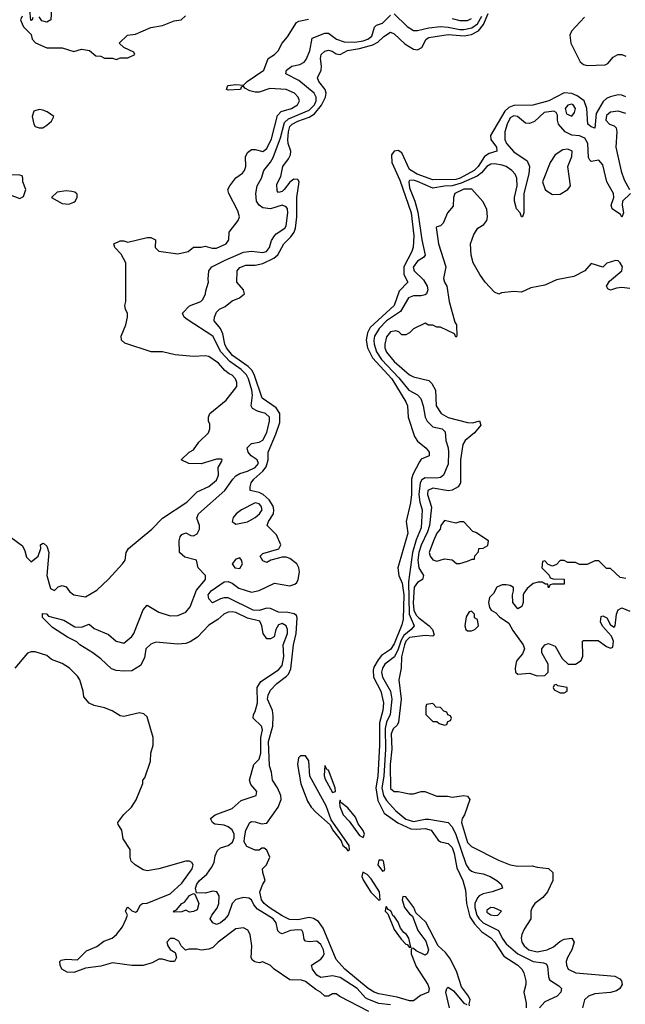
# Model space of a CAD drawing. Header units: inches. Extents: x 2710684 to 2828758, y 857022 to 965663.
# Tile 60 of 256: x 2722030 to 2725167, y 903008 to 908111. Entities that reach past the tile are written whole.
import ezdxf

# ---------------------------------------------------------------- set-up
doc = ezdxf.new("R2010")
doc.units = ezdxf.units.IN
doc.header["$MEASUREMENT"] = 0
doc.layers.add('C7920', color=7, linetype='Continuous')

msp = doc.modelspace()

# ---------------------------------------------------------------- linework, layer by layer
at = {"layer": 'C7920', "color": 4}
for points, elevation in [([(2722098, 908122), (2722094, 908110), (2722087.3, 908107.3), (2722082, 908162)], 16), ([(2722194, 908170), (2722192, 908110), (2722170, 908098), (2722144.7, 908104.7), (2722130, 908126)], 16), ([(2723950, 903005.4), (2723890, 903012), (2723833.5, 903033.5), (2723821.3, 903041.3), (2723777.7, 903090), (2723690, 903146), (2723650, 903154.7), (2723590, 903146.3), (2723570, 903158.4), (2723546, 903190), (2723541.2, 903210), (2723590, 903242.4), (2723602.8, 903257.2), (2723608, 903270), (2723604.4, 903290), (2723590, 903318.4), (2723570, 903335.6), (2723530, 903332.3), (2723510, 903335.3), (2723503.7, 903343.7), (2723498, 903378), (2723491.4, 903391.4), (2723470, 903394.3), (2723432, 903390), (2723390, 903372.3), (2723377.5, 903377.5), (2723367.7, 903387.7), (2723358.9, 903430), (2723343, 903450), (2723261.5, 903501.5), (2723243.4, 903523.4), (2723230, 903549.6), (2723217.5, 903557.5), (2723190, 903561.5), (2723149.1, 903550.9), (2723130.3, 903530), (2723110.2, 903469.8), (2723090, 903445.6), (2723070, 903429.6), (2723050, 903420.9), (2723029.6, 903429.6), (2723017.2, 903450), (2723025.2, 903470), (2723053.6, 903506.4), (2723062, 903530), (2723062.4, 903570), (2723052, 903590), (2723030, 903594.5), (2722990, 903582.9), (2722946, 903586), (2722941.2, 903610), (2722947, 903630), (2722962, 903650), (2722998.6, 903681.4), (2723024, 903716), (2723036.6, 903743.4), (2723042.4, 903777.6), (2723054.3, 903805.7), (2723070, 903818), (2723110, 903830.4), (2723132.2, 903847.8), (2723141.7, 903870), (2723140.5, 903890), (2723130, 903912), (2723110, 903927.3), (2723090, 903935.6), (2723041.6, 903941.6), (2723029, 903950), (2723019, 903970), (2723042, 903990), (2723130, 904023), (2723176.6, 904063.4), (2723255.3, 904090), (2723259, 904110), (2723227.5, 904147.5), (2723221.2, 904170), (2723242, 904250), (2723270, 904278.8), (2723279.1, 904310), (2723279.1, 904390), (2723287.6, 904430), (2723282, 904450), (2723239, 904490), (2723241.2, 904510), (2723250, 904524.7), (2723261.7, 904570), (2723259.5, 904650), (2723279.6, 904680.4), (2723370, 904740.5), (2723390, 904764), (2723399.1, 904810), (2723394.5, 904870), (2723416.9, 904930), (2723416.9, 904950), (2723410, 904969.2), (2723390, 904980.7), (2723370, 904974), (2723357.1, 904950), (2723347.5, 904912.5), (2723330, 904901.2), (2723310, 904901.2), (2723292, 904930), (2723285.1, 904970), (2723273.4, 904993.4), (2723209.7, 905009.7), (2723150, 905038), (2723130, 905042.4), (2723110, 905040.7), (2723087.3, 905030), (2723057, 905003), (2723010, 904973.3), (2722950.3, 904909.8), (2722913.7, 904886.3), (2722890, 904878.3), (2722850, 904874), (2722735.5, 904884.5), (2722710, 904875.1), (2722682.8, 904850), (2722676.8, 904803.2), (2722655.9, 904764.1), (2722610, 904735.3), (2722570, 904734), (2722530, 904737.2), (2722506.3, 904746.3), (2722450, 904799), (2722409.5, 904829.5), (2722342, 904870), (2722325.6, 904885.6), (2722278, 904910), (2722200.2, 904960.2), (2722147.3, 905012.7), (2722147.3, 905032.7), (2722168, 905032), (2722179.6, 905019.6), (2722258, 904998), (2722316.4, 904963.6), (2722350, 904962), (2722390, 904978), (2722416, 904956), (2722490, 904924), (2722530, 904890.6), (2722570, 904879.1), (2722610, 904914), (2722620.7, 904930), (2722670, 905052), (2722690, 905076), (2722750, 905040.5), (2722810, 905021.3), (2722850, 905023.1), (2722890, 905040.4), (2722912.9, 905067.1), (2722946.3, 905153.7), (2722992.3, 905210), (2722993.2, 905230), (2722955.3, 905270), (2722946, 905310), (2722885.6, 905325.6), (2722858, 905350), (2722855.3, 905410), (2722862, 905430), (2722870, 905442), (2722890, 905451.3), (2722916.9, 905436.9), (2722930, 905436), (2722950, 905446.8), (2722960.9, 905470), (2722960.9, 905490), (2722947.2, 905527.2), (2722955.6, 905550), (2723091.8, 905670), (2723133.3, 905730), (2723150, 905746.7), (2723170, 905759.5), (2723210, 905770.4), (2723249.3, 905790), (2723267, 905810), (2723259.5, 905830), (2723229.8, 905849.8), (2723213.6, 905870), (2723207.9, 905892.1), (2723230, 905914), (2723270, 905922), (2723290, 905931.3), (2723310, 905972), (2723323.7, 906030), (2723323.7, 906050), (2723304, 906070), (2723262, 906082), (2723236.6, 906096.6), (2723229.6, 906110), (2723235.9, 906164.1), (2723233.2, 906190), (2723215, 906250), (2723204.2, 906270), (2723177.2, 906297.2), (2723119.3, 906339.3), (2723071.9, 906390), (2723030, 906471.3), (2722897.6, 906557.6), (2722882, 906570), (2722874, 906590), (2722910, 906627.7), (2722968, 906650), (2722978.6, 906661.4), (2722993.2, 906690), (2722994, 906706), (2723008.7, 906750), (2723005.6, 906765.6), (2723009.4, 906810), (2723025.2, 906830), (2723094.7, 906865.3), (2723190, 906905.3), (2723230.4, 906910.4), (2723290, 906904.4), (2723308.7, 906910), (2723323.7, 906930), (2723333.8, 906966.2), (2723349.3, 906990.7), (2723358.6, 907001.4), (2723404, 907030), (2723410, 907042), (2723418.7, 907110), (2723416.9, 907130), (2723410, 907140.9), (2723390, 907149.5), (2723330, 907131.2), (2723290, 907135.1), (2723269.8, 907149.8), (2723257.4, 907170), (2723253.7, 907210), (2723260.4, 907250), (2723281.7, 907290), (2723295.4, 907330), (2723330, 907372.4), (2723343.6, 907396.4), (2723381.2, 907498.8), (2723402.5, 907577.5), (2723422.7, 907597.3), (2723530, 907642.2), (2723556.5, 907670), (2723565.1, 907690), (2723566.6, 907710), (2723555.1, 907730), (2723476.2, 907796.2), (2723409, 907830), (2723412.3, 907850), (2723439, 907870), (2723481.4, 907878.5), (2723503.7, 907890), (2723514.7, 907905.2), (2723533.7, 907950), (2723544.4, 908015.6), (2723610, 908040.4), (2723630, 908041.6), (2723670.6, 908010), (2723710, 907995.8), (2723765.7, 907994.3), (2723810, 908002.2), (2723833.6, 908010), (2723853.7, 908026.3), (2723868.2, 908071.8), (2723878, 908082), (2723910, 908093.7), (2723950, 908134.8)], 8), ([(2724360.4, 903000.4), (2724358, 903010), (2724362.7, 903030), (2724355.1, 903050), (2724318.3, 903098.3), (2724294.1, 903174.2), (2724261.6, 903241.6), (2724235.6, 903275.6), (2724197.2, 903310), (2724133.8, 903433.8), (2724082, 903482), (2724072.3, 903510), (2724030, 903564), (2724014, 903566), (2724011.3, 903550), (2724023.8, 903510), (2724050, 903476), (2724064.5, 903464.5), (2724093, 903390), (2724134.4, 903334.4), (2724147.7, 903290), (2724141, 903270), (2724130, 903262.7), (2724084.2, 903284.2), (2724070, 903297.2), (2724062, 903298), (2724058, 903290), (2724058, 903270), (2724084.1, 903204.1), (2724144.9, 903110), (2724150.3, 903090), (2724146.8, 903070), (2724106.7, 903053.3), (2724070, 903025.2), (2724050, 903025.2), (2723985.1, 903045.1), (2723890, 903062.4), (2723866.6, 903070), (2723835.1, 903090), (2723714.5, 903190), (2723670, 903239.3), (2723602.3, 903402.3), (2723577, 903437), (2723552.3, 903452.3), (2723530, 903457.4), (2723470, 903445.1), (2723427.5, 903447.5), (2723390, 903466.3), (2723322.9, 903510), (2723297, 903530), (2723282.9, 903550), (2723274, 903590), (2723288.7, 903630), (2723302, 903650), (2723288.7, 903690), (2723288, 903710), (2723308, 903730), (2723326, 903770), (2723310, 903806), (2723296.4, 903816.4), (2723283.6, 903816.4), (2723270, 903806), (2723250, 903806), (2723206, 903826), (2723193.2, 903850), (2723195.1, 903870), (2723200.9, 903910), (2723222, 903950), (2723230, 903956), (2723250, 903954), (2723282.5, 903942.5), (2723310, 903947.3), (2723369.4, 904030), (2723384.5, 904070), (2723382, 904090), (2723366, 904130), (2723339.5, 904170), (2723335.1, 904210), (2723323.8, 904243.8), (2723318, 904370), (2723340.5, 904450), (2723343.2, 904503.2), (2723339.3, 904530), (2723314, 904590), (2723317.6, 904610), (2723330, 904636.3), (2723362, 904670), (2723412.2, 904707.8), (2723421.8, 904718.2), (2723434.2, 904745.8), (2723447.7, 904870), (2723462.7, 904930), (2723467, 905010), (2723463.2, 905023.2), (2723451.9, 905031.9), (2723418.9, 905038.9), (2723370, 905040.5), (2723330, 905059.5), (2723310, 905060.5), (2723270, 905048.6), (2723239, 905050), (2723110, 905114), (2723090, 905115.3), (2723070.5, 905109.5), (2723029.2, 905089.2), (2723009.1, 905109.1), (2723006, 905130), (2723021.2, 905150), (2723090, 905198), (2723110, 905199.1), (2723130, 905190.6), (2723164.7, 905164.7), (2723230, 905143.8), (2723270, 905152.2), (2723350, 905190.7), (2723430, 905177.4), (2723454.6, 905185.4), (2723465.4, 905194.6), (2723473.3, 905210), (2723479.7, 905250), (2723475.6, 905270), (2723465.1, 905290), (2723430, 905318.4), (2723410, 905325.1), (2723390, 905325.1), (2723330.7, 905309.3), (2723310, 905298), (2723290, 905306), (2723275.3, 905330), (2723290, 905344.7), (2723372.1, 905367.9), (2723382, 905390), (2723360.4, 905440.4), (2723312.3, 905490), (2723319.6, 905510), (2723345.1, 905550), (2723346.9, 905570), (2723342.6, 905590), (2723321.6, 905621.6), (2723290.8, 905650.8), (2723270, 905660.4), (2723224, 905670), (2723223.6, 905690), (2723229.6, 905710), (2723243.6, 905730), (2723289.9, 905770.1), (2723307.4, 905792.6), (2723317.2, 905830), (2723316.3, 905870), (2723356.9, 905963.1), (2723377.4, 906022.6), (2723377.4, 906070), (2723359.3, 906099.3), (2723285.6, 906150), (2723246.6, 906266.6), (2723233.5, 906293.5), (2723213.2, 906313.2), (2723132.6, 906370), (2723100.4, 906410), (2723092.2, 906430), (2723082.7, 906482.7), (2723069.7, 906509.8), (2723037.2, 906550), (2723039.5, 906570), (2723050, 906594.8), (2723065.2, 906610), (2723095.2, 906624.8), (2723130, 906653.4), (2723168.7, 906670), (2723194, 906690), (2723188.7, 906710), (2723154, 906750), (2723157.2, 906810), (2723170, 906826), (2723202, 906838), (2723250, 906839.5), (2723290, 906847.2), (2723345.8, 906874.2), (2723367.3, 906892.7), (2723398.3, 906950), (2723434.5, 906985.4), (2723451.2, 907010), (2723458, 907030), (2723465.3, 907090), (2723465.1, 907190), (2723477.2, 907270), (2723470, 907282), (2723450, 907284), (2723430, 907269), (2723400.7, 907230), (2723390, 907220.9), (2723370, 907215.3), (2723363.7, 907223.7), (2723362, 907258), (2723382, 907298), (2723392.3, 907350), (2723422.7, 907390), (2723432.3, 907410), (2723435.1, 907430), (2723420.7, 907470), (2723419.7, 907490), (2723422.5, 907530), (2723430, 907557), (2723442, 907570), (2723470, 907585.8), (2723530, 907606), (2723557, 907623), (2723592.7, 907667.3), (2723614.7, 907710), (2723618.3, 907730), (2723611.8, 907750), (2723579.3, 907790), (2723573.2, 907810), (2723592, 907850), (2723594, 907870), (2723587.6, 907910), (2723592.3, 907930), (2723610, 907947.7), (2723630, 907953), (2723647.9, 907947.9), (2723670, 907934), (2723690, 907930.7), (2723727.9, 907952.1), (2723790, 907961.6), (2723858.7, 907981.3), (2723885, 907995), (2723916, 908024), (2723950, 908045.5), (2723970, 908037.3), (2724025.4, 907985.4), (2724070, 907958.7), (2724090, 907954.4), (2724113.6, 907966.4), (2724136, 908010), (2724150, 908018.4), (2724250, 908033.6), (2724333.1, 908026.9), (2724370, 908034.2), (2724406.9, 908053.1), (2724433.1, 908086.9), (2724457.3, 908142.7)], 4), ([(2723970, 908140.7), (2724036.5, 908076.5), (2724070, 908054.9), (2724090, 908054.3), (2724150, 908069.2), (2724210, 908075.2), (2724250, 908073), (2724310, 908059.4), (2724330, 908059.4), (2724371.5, 908068.5), (2724401.8, 908090), (2724424.1, 908130)], 8), ([(2721986.4, 905426.4), (2722044.7, 905384.7), (2722057.3, 905357.3), (2722065.2, 905325.2), (2722090, 905301), (2722126, 905330), (2722139, 905370), (2722138, 905390), (2722150, 905398), (2722155.3, 905395.3), (2722170, 905382), (2722180.7, 905350), (2722170.8, 905230), (2722190, 905162), (2722210, 905152), (2722229.1, 905170.9), (2722250, 905178), (2722270, 905171.3), (2722287.1, 905147.1), (2722310.8, 905130.8), (2722370, 905118.8), (2722430, 905154.8), (2722490, 905210.7), (2722562.7, 905290), (2722576, 905310), (2722581.2, 905350), (2722594, 905370), (2722714, 905470), (2722770, 905526.8), (2722895.3, 905610), (2722950, 905664.7), (2723010, 905692), (2723050, 905724.7), (2723059, 905750), (2723058, 905790), (2723076.4, 905823.6), (2723078, 905830), (2723073.6, 905833.6), (2723050, 905834), (2722970, 905808.7), (2722906, 905810), (2722866, 905830), (2722908, 905870), (2722930, 905882), (2722958, 905922), (2723008, 905970), (2723015.3, 905990), (2723014.6, 906014.6), (2723008, 906030), (2723008, 906050), (2723015.3, 906070), (2723100.2, 906139.8), (2723155.3, 906210), (2723155.3, 906230), (2723148.7, 906250), (2723130, 906268.7), (2723114.8, 906274.8), (2723093.3, 906293.3), (2723059, 906330), (2723010, 906365.2), (2722990, 906369), (2722930, 906365.2), (2722834.6, 906374.6), (2722770, 906388.7), (2722711, 906389), (2722574, 906434), (2722558, 906450), (2722555.3, 906470), (2722579, 906530), (2722588.7, 906570), (2722588.4, 906588.4), (2722578, 906610), (2722575.3, 906630), (2722579, 906650), (2722579, 906850), (2722555.5, 906895.5), (2722522, 906930), (2722518, 906950), (2722550, 906964.7), (2722570, 906964.7), (2722590, 906958), (2722690, 906982), (2722710, 906982), (2722734, 906970), (2722732, 906930), (2722750, 906912), (2722850, 906897.3), (2722902, 906910), (2722930, 906932), (2722970, 906932), (2722990, 906938), (2723027.1, 906927.1), (2723050, 906927.3), (2723099, 906950), (2723113.2, 906970), (2723115.3, 907010), (2723162, 907070), (2723168.7, 907090), (2723160.2, 907120.2), (2723114, 907210), (2723109, 907230), (2723119, 907250), (2723149.5, 907290.5), (2723184.7, 907315.3), (2723195.3, 907330), (2723202, 907350), (2723200.2, 907399.8), (2723210, 907422), (2723230, 907438), (2723250, 907438), (2723290, 907427.3), (2723310, 907444), (2723333.8, 907493.8), (2723364.9, 907615.1), (2723385.1, 907634.9), (2723437.2, 907650), (2723469.2, 907670), (2723479.3, 907690), (2723472.7, 907710), (2723453.2, 907730), (2723410, 907749.3), (2723325.2, 907754.8), (2723270, 907736), (2723250, 907735.1), (2723221.5, 907741.5), (2723196.4, 907756.4), (2723190, 907766), (2723178, 907762), (2723174, 907750), (2723170.9, 907749.1), (2723110, 907745.2), (2723102, 907750), (2723108.7, 907770), (2723150, 907774.8), (2723190, 907771.3), (2723208.7, 907790), (2723294, 907850), (2723317.2, 907910), (2723349.2, 907930), (2723369.3, 907950), (2723389.3, 907990), (2723418, 908022), (2723464.4, 908095.6), (2723475.9, 908104.1), (2723526.3, 908113.7)], 12), ([(2722042, 908130), (2722034, 908110), (2722042, 908090), (2722050, 908074), (2722090, 908034), (2722094, 908010), (2722111.6, 907991.6), (2722170, 907964.7), (2722250, 907964.7), (2722310, 907946), (2722350, 907958), (2722391.1, 907951.1), (2722423.6, 907923.6), (2722450, 907922), (2722470, 907912), (2722510, 907912), (2722530, 907904.7), (2722552.7, 907912.7), (2722590, 907914), (2722626, 907930), (2722622, 907942), (2722570, 907966), (2722546, 907990), (2722589.1, 908030.9), (2722630, 908036), (2722709.4, 908070.6), (2722770, 908081), (2722830, 908104.7), (2722866, 908110), (2722889.1, 908130.9)], 16), ([(2724270, 908117.1), (2724310, 908106), (2724350, 908107), (2724370, 908116.3)], 12), ([(2724955.5, 908124.5), (2724888.4, 908051.6), (2724880.5, 908030), (2724884.4, 907990), (2724933.2, 907893.2), (2724950, 907878.9), (2724970, 907872.7), (2725063.3, 907876.7), (2725076.3, 907883.7), (2725104, 907916), (2725129.2, 907930), (2725150, 907930.3), (2725170, 907921.5)], 4), ([(2725170.7, 907710.7), (2725150, 907719.1), (2725130, 907721), (2725088.1, 907711.9), (2725070, 907703), (2725053.3, 907686.7), (2725015.8, 907624.2), (2725010, 907549), (2724990, 907556), (2724973.2, 907570), (2724968.3, 907650), (2724953.6, 907690), (2724917, 907717), (2724890, 907727.7), (2724850, 907732.4), (2724770.2, 907689.8), (2724687.8, 907667.8), (2724590, 907666.2), (2724564.3, 907655.7), (2724543, 907637), (2724468.5, 907510), (2724470.4, 907490), (2724499.1, 907450), (2724501, 907430), (2724462.3, 907417.7), (2724438, 907402), (2724404.4, 907350), (2724384.2, 907330), (2724312, 907290), (2724290, 907283.4), (2724170, 907281.2), (2724089.6, 907310), (2724050, 907335.1), (2724010, 907421.3), (2723990, 907433.7), (2723970, 907429.6), (2723956.5, 907410), (2723958.2, 907370), (2723999.8, 907279.8), (2724058.4, 907110), (2724071.1, 906990), (2724067.8, 906932.2), (2724061.7, 906910), (2724019.7, 906830), (2724020.3, 906790), (2724040.7, 906750), (2723996.3, 906703.7), (2723970.1, 906629.9), (2723845.2, 906514.8), (2723831.9, 906488.1), (2723824.4, 906450), (2723832.4, 906410), (2723858.4, 906358.4), (2723956.9, 906250), (2724030.4, 906130), (2724038.4, 906110), (2724042, 906050), (2724075.5, 905950), (2724090, 905927.3), (2724136, 905890), (2724151.1, 905868.9), (2724151.3, 905850), (2724110, 905832.7), (2724100.6, 905819.4), (2724066.4, 905753.6), (2724059.6, 905730), (2724059, 905650), (2724053.9, 905606.1), (2724031.8, 905510), (2724041.3, 905450), (2723988.7, 905270), (2723994.3, 905230), (2724011.8, 905190), (2724020.2, 905130), (2724015.6, 905004.4), (2724010, 904975.3), (2723970, 904876.2), (2723950, 904846), (2723904.8, 904815.2), (2723886.2, 904793.8), (2723864.8, 904755.2), (2723861.3, 904738.7), (2723862.8, 904702.8), (2723901.1, 904630), (2723913.8, 904570), (2723910.3, 904530.3), (2723893.4, 904466.6), (2723893.7, 904350), (2723884.4, 904190), (2723874.5, 904130), (2723884.8, 904064.8), (2723918.5, 903998.5), (2723988.2, 903948.2), (2724056.9, 903916.9), (2724085.3, 903914.7), (2724130, 903919.5), (2724161, 903910), (2724198.5, 903858.5), (2724210.6, 903850.6), (2724250, 903840.7), (2724270, 903820.7), (2724281.1, 903790), (2724294.6, 903714.6), (2724326, 903650), (2724339.1, 903599.1), (2724344.4, 903530), (2724361.1, 903461.1), (2724385.5, 903425.5), (2724423.2, 903383.2), (2724470, 903352), (2724490, 903332.2), (2724537.2, 903257.2), (2724610.8, 903210), (2724630.8, 903190), (2724641, 903170), (2724651.3, 903130), (2724651, 903110), (2724641, 903070), (2724654.4, 903014.4), (2724654, 902990)], 4), ([(2725194, 907210), (2725152.7, 907170), (2725150.4, 907150), (2725157.3, 907110), (2725150, 907088), (2725142, 907102), (2725099, 907130), (2725093.2, 907150), (2725107.8, 907190), (2725106.3, 907210), (2725071.5, 907270), (2725050, 907359), (2725030, 907382.7), (2724990, 907375.3), (2724982.7, 907382.7), (2724977.2, 907397.2), (2724972.4, 907470), (2724957, 907497), (2724930, 907508.3), (2724890, 907513), (2724856, 907530), (2724821.2, 907570), (2724815.3, 907590), (2724816.4, 907616.4), (2724808.7, 907630), (2724796.6, 907636.6), (2724746, 907630), (2724697.5, 907582.5), (2724670, 907572.7), (2724650, 907574), (2724609.5, 907609.5), (2724590, 907613), (2724582.8, 907610), (2724570, 907602), (2724554.4, 907570), (2724542.4, 907530), (2724543.1, 907490), (2724552.2, 907470), (2724590, 907426.7), (2724659.6, 907379.6), (2724670.4, 907350.4), (2724667.3, 907312.7), (2724642, 907210), (2724642, 907110), (2724634, 907090), (2724628.9, 907088.9), (2724622, 907110), (2724604, 907130), (2724592.7, 907170), (2724592.7, 907190), (2724606.6, 907250), (2724604.5, 907290), (2724596.2, 907310), (2724579.5, 907330), (2724550, 907349.5), (2724530, 907356.3), (2724490, 907364.2), (2724470, 907361.3), (2724450, 907349.6), (2724422.1, 907317.9), (2724399.2, 907300.8), (2724316.2, 907263.8), (2724270, 907249.8), (2724230, 907248.6), (2724170, 907237.4), (2724090, 907272.9), (2724070, 907279.1), (2724050, 907277), (2724046, 907270), (2724050, 907238.8), (2724076.9, 907170), (2724093, 907113), (2724112.8, 906970), (2724130.5, 906890), (2724121.1, 906878.9), (2724090, 906859.5), (2724068.9, 906828.9), (2724073.4, 906810), (2724122, 906762), (2724140.4, 906730), (2724144.4, 906710), (2724137.3, 906690), (2724130, 906685.6), (2724110, 906680.5), (2724070, 906680.5), (2724043.8, 906670), (2724001.8, 906598.2), (2723930.3, 906550), (2723891.5, 906510), (2723868.7, 906471.3), (2723864.5, 906450), (2723865.6, 906430), (2723878, 906390), (2723903.8, 906350), (2723994.4, 906254.4), (2724045.3, 906190), (2724090, 906166), (2724107.6, 906147.6), (2724120.3, 906110), (2724130.4, 906050.4), (2724140.7, 906030), (2724170, 906001), (2724218, 905990), (2724234.6, 905974.6), (2724237.1, 905930), (2724250, 905891.3), (2724252, 905870), (2724250, 905808), (2724224.9, 905750), (2724210, 905738.4), (2724190, 905735.1), (2724130, 905736.9), (2724113.9, 905726.1), (2724104, 905710), (2724097.5, 905650), (2724102, 905610), (2724114.6, 905570), (2724110, 905478), (2724084.2, 905415.8), (2724064.5, 905350), (2724043.2, 905196.8), (2724048.1, 905030), (2724073.4, 904970), (2724058.4, 904950), (2724020.4, 904919.6), (2724005.5, 904894.5), (2723990, 904847.8), (2723970.8, 904809.2), (2723921.1, 904770), (2723909.1, 904750), (2723904.7, 904730), (2723910, 904703), (2723951.4, 904630), (2723958, 904590), (2723949.1, 904510), (2723930, 904469.5), (2723922.8, 904437.2), (2723925, 904330), (2723916.6, 904190), (2723905.3, 904130), (2723915.4, 904090), (2723930, 904064.2), (2723978.7, 904010), (2724030, 903967.2), (2724070, 903955.8), (2724130, 903968), (2724150, 903968), (2724250, 903950.4), (2724270, 903927.3), (2724288.4, 903888.4), (2724342.4, 903730), (2724356.5, 903710), (2724370, 903698.3), (2724390, 903690.3), (2724430, 903683.6), (2724467.3, 903670), (2724502, 903650), (2724524.9, 903630), (2724530.4, 903609.6), (2724478, 903590), (2724430, 903579.7), (2724410, 903569.6), (2724401.1, 903558.9), (2724388.2, 903530), (2724388.4, 903510), (2724398.8, 903470), (2724410.2, 903450), (2724430, 903429.2), (2724510.2, 903390.2), (2724529, 903350), (2724550, 903320.3), (2724610.4, 903270), (2724690, 903228.9), (2724743.1, 903223.1), (2724757.2, 903217.2), (2724764.9, 903204.9), (2724768.5, 903150), (2724774.9, 903134.9), (2724823.4, 903103.4), (2724835.8, 903090), (2724833.7, 903070), (2724814.9, 903050), (2724750, 903021.1), (2724722.8, 902990)], 8), ([(2725170, 907624), (2725130, 907637.2), (2725090, 907632.3), (2725070, 907615.1), (2725065.7, 907590), (2725084.9, 907570), (2725110, 907560.7), (2725119.1, 907550), (2725122.4, 907530), (2725118.3, 907450), (2725145.1, 907325.1), (2725160.7, 907280.7), (2725188.4, 907230)], 8), ([(2721962, 907210), (2722030, 907184.7), (2722050, 907194), (2722062, 907230), (2722046, 907270), (2722046, 907290), (2722042, 907302), (2722030, 907306), (2721987.3, 907307.3)], 16), ([(2725190, 906718.4), (2725150, 906722.7), (2725120.7, 906719.3), (2725090, 906708.7), (2725076.4, 906716.4), (2725069, 906730), (2725084.7, 906755.3), (2725149, 906810), (2725151.8, 906830), (2725141.2, 906850), (2725130, 906861.2), (2725116.9, 906863.1), (2725071.1, 906848.9), (2725050, 906828), (2724990, 906848), (2724958, 906810), (2724900.7, 906779.3), (2724810, 906762.7), (2724750, 906735.1), (2724678, 906722), (2724630, 906698), (2724590, 906702), (2724525.4, 906694.6), (2724512, 906688), (2724490, 906698), (2724442, 906750), (2724413.2, 906790), (2724379, 906850), (2724369, 906890), (2724366, 906950), (2724382.5, 906997.5), (2724404, 907030), (2724434, 907050), (2724449, 907070), (2724454, 907090), (2724449.1, 907129.1), (2724428.7, 907168.7), (2724371.9, 907231.9), (2724330, 907233.3), (2724284.9, 907210), (2724277.3, 907190), (2724275.9, 907144.1), (2724246, 907110), (2724223.5, 907056.5), (2724210, 907042), (2724190, 907038), (2724186.8, 907033.2), (2724198.8, 906950), (2724237.3, 906830), (2724225.5, 906770), (2724230.8, 906750), (2724242.8, 906730), (2724254.8, 906650), (2724283.6, 906543.6), (2724292, 906530), (2724294, 906470), (2724290, 906466), (2724282, 906482), (2724210, 906518), (2724190, 906518), (2724170, 906528), (2724148.4, 906528.4), (2724130, 906538), (2724070, 906508), (2724050, 906488), (2724030, 906478), (2724010, 906478), (2723993.6, 906493.6), (2723978, 906498), (2723950, 906493.2), (2723930, 906468), (2723920.7, 906430), (2723920.7, 906410), (2723930, 906387.3), (2723970, 906338.8), (2724050, 906270.8), (2724070, 906260.7), (2724150, 906241), (2724165.2, 906225.2), (2724184, 906190), (2724188.2, 906110), (2724214, 906070), (2724250, 906048.5), (2724350, 906022.8), (2724378, 906022), (2724412, 906032), (2724418, 906010), (2724386, 905970), (2724337.3, 905930), (2724324.9, 905910), (2724314, 905830), (2724313.4, 905710), (2724300.7, 905690), (2724270, 905671.8), (2724251.7, 905668.3), (2724170, 905682.4), (2724144.9, 905670), (2724142, 905650), (2724164, 905584), (2724153.2, 905490), (2724142.8, 905457.2), (2724110, 905387), (2724098.4, 905350), (2724093.2, 905310), (2724098, 905270), (2724121.6, 905230), (2724117.3, 905210), (2724090, 905194.7), (2724073.8, 905170), (2724067.9, 905087.9), (2724072.1, 905050), (2724084.3, 905024.3), (2724097, 905010), (2724150.4, 904970), (2724168.2, 904950), (2724176.8, 904923.2), (2724170, 904915.3), (2724130, 904919.1), (2724050, 904909.7), (2724030.3, 904890), (2724024, 904870), (2724008.1, 904808.1), (2724006.4, 904750), (2723994.4, 904690), (2724006, 904590), (2723993, 904470), (2723985.1, 904454.9), (2723965.1, 904434.9), (2723954.9, 904410), (2723957.8, 904330), (2723948.5, 904250), (2723950, 904126), (2723970, 904111), (2723990, 904111.3), (2724050, 904098), (2724070, 904098), (2724110, 904111.3), (2724128.9, 904111.1), (2724190, 904086.8), (2724246.4, 904086.4), (2724270, 904081), (2724330, 904090.6), (2724350, 904086.8), (2724362, 904070), (2724334.8, 903990), (2724322, 903970), (2724318, 903950), (2724350, 903846), (2724370, 903826), (2724510, 903754.8), (2724570, 903731), (2724610, 903722.8), (2724685.4, 903725.4), (2724710, 903718), (2724770, 903711), (2724790.9, 903690.9), (2724791, 903650), (2724764, 903590), (2724739.3, 903560.7), (2724698, 903530), (2724684.7, 903510), (2724678, 903490), (2724678, 903450), (2724642.5, 903397.5), (2724630.8, 903370), (2724627.7, 903350), (2724630.7, 903330), (2724643, 903310), (2724667.3, 903290), (2724710, 903279.3), (2724762, 903290), (2724794.7, 903305.3), (2724827.5, 903332.5), (2724850, 903344.9), (2724890, 903351.3), (2724902.8, 903330), (2724890.6, 903290), (2724867.3, 903250), (2724861, 903230), (2724862, 903210), (2724872, 903190), (2724910.5, 903170.5), (2725112.8, 903152.7), (2725139.5, 903139.5), (2725147.7, 903130), (2725150.6, 903110), (2725139.1, 903090), (2725122, 903078), (2725090, 903069.6), (2725010, 903062), (2724976, 903050), (2724956, 903030), (2724944.7, 902990)], 12), ([(2725170, 905215.3), (2725140.4, 905220.4), (2725090, 905266), (2725070, 905266), (2725030, 905306), (2725010, 905306), (2724970, 905288), (2724930, 905288), (2724910, 905298), (2724870, 905298), (2724850, 905308), (2724830, 905308), (2724810, 905288), (2724790, 905278), (2724767.3, 905287.3), (2724750, 905306), (2724738, 905302), (2724734, 905270), (2724772.7, 905232.7), (2724778, 905218), (2724792.7, 905212.7), (2724851, 905211), (2724850, 905186), (2724790, 905186), (2724778, 905182), (2724770, 905166), (2724766, 905186), (2724754, 905186), (2724736.4, 905196.4), (2724716.4, 905196.4), (2724690, 905188.7), (2724658, 905162), (2724642, 905138), (2724638, 905130), (2724638, 905090), (2724632, 905070), (2724610, 905058), (2724584, 905090), (2724582, 905130), (2724588.7, 905150), (2724588, 905168), (2724570, 905178), (2724550, 905182), (2724530, 905182), (2724502, 905170), (2724483.6, 905136.4), (2724463.6, 905116.4), (2724458, 905090), (2724463.6, 905063.6), (2724472, 905050), (2724496.8, 905036.8), (2724515.3, 905015.3), (2724563.6, 904983.6), (2724584.5, 904944.5), (2724638, 904870), (2724644.7, 904850), (2724635.3, 904824.7), (2724606, 904790), (2724601.4, 904778.6), (2724596, 904750), (2724598, 904730), (2724610, 904718), (2724670, 904724.7), (2724710, 904711), (2724750, 904712), (2724768, 904730), (2724768, 904770), (2724735.3, 904830), (2724735.3, 904850), (2724750, 904871.3), (2724770, 904878), (2724803.6, 904863.6), (2724839.6, 904799.6), (2724871.3, 904771.3), (2724910, 904771.3), (2724938, 904790), (2724947.3, 904812.7), (2724946, 904890), (2724950, 904894), (2725027.3, 904892.7), (2725070, 904862), (2725090, 904854), (2725102, 904858), (2725106, 904890), (2725096.4, 904916.4), (2725048.4, 904968.4), (2725038, 904990), (2725042, 905018), (2725050, 905022), (2725071.1, 905011.1), (2725090, 904974), (2725110, 904962), (2725115.3, 904970), (2725122, 905030), (2725130, 905052), (2725150, 905062), (2725190, 905044.7)], 16), ([(2723839.3, 902970), (2723688.3, 903048.3), (2723670, 903062.7), (2723650, 903061.2), (2723630, 903049.2), (2723610, 903049), (2723588.7, 903070), (2723563.6, 903083.6), (2723510, 903126), (2723490, 903132), (2723430, 903135.3), (2723348, 903190), (2723328.9, 903208.9), (2723290, 903228), (2723270, 903222), (2723248.4, 903228.4), (2723236.4, 903236.4), (2723228.9, 903248.9), (2723233.2, 903310), (2723224, 903370), (2723212.1, 903392.1), (2723190, 903404), (2723150, 903399), (2723058, 903330), (2723030, 903302), (2723010, 903294), (2722970, 903289), (2722950, 903294), (2722906, 903294), (2722888.9, 903288.9), (2722866, 903310), (2722854.6, 903334.6), (2722830, 903348), (2722810, 903348), (2722792, 903330), (2722798, 903310), (2722810, 903292), (2722836, 903276), (2722842, 903250), (2722831.3, 903228.7), (2722809.1, 903229.1), (2722770, 903242), (2722750, 903242), (2722716.8, 903223.2), (2722669.1, 903209.1), (2722610, 903208.7), (2722510, 903222), (2722450, 903206), (2722370, 903195.1), (2722310, 903172.3), (2722275.1, 903175.1), (2722248.7, 903190), (2722239, 903210), (2722238, 903230), (2722244, 903236), (2722270, 903241), (2722330, 903238.8), (2722375.6, 903284.4), (2722430, 903307.7), (2722465.8, 903334.2), (2722509, 903350), (2722531, 903369), (2722562, 903410), (2722581.2, 903450), (2722588.7, 903470), (2722578, 903490), (2722586, 903510), (2722590, 903512), (2722610, 903492), (2722630, 903484.7), (2722638, 903490), (2722656.4, 903523.6), (2722666, 903530), (2722690, 903531.3), (2722810, 903580.7), (2722870, 903636.3), (2722924, 903710), (2722928.7, 903730), (2722922, 903742), (2722909, 903749), (2722890, 903749.2), (2722750, 903709.2), (2722690, 903699), (2722670, 903704), (2722628, 903730), (2722608, 903750), (2722602, 903770), (2722602, 903810), (2722566, 903866), (2722559, 903910), (2722540.4, 903940.4), (2722538, 903950), (2722569.3, 903990.7), (2722608.7, 904030), (2722632.9, 904067.1), (2722667.3, 904152.7), (2722668, 904170), (2722679, 904181), (2722707.3, 904267.3), (2722708.7, 904310), (2722722, 904350), (2722722, 904390), (2722690, 904498), (2722673.6, 904513.6), (2722650, 904519), (2722570, 904499), (2722550, 904502), (2722508.9, 904528.9), (2722470, 904544), (2722416.5, 904556.5), (2722389.1, 904569.1), (2722362, 904602), (2722359, 904630), (2722342, 904690), (2722330, 904708), (2722288, 904750), (2722250, 904774), (2722194, 904794), (2722170, 904815.3), (2722110, 904835.3), (2722090, 904835.3), (2722070, 904828), (2722004.7, 904750)], 12), ([(2724256.3, 902990), (2724237.6, 903070), (2724242.7, 903090), (2724250, 903097.3), (2724277.6, 903077.6), (2724330, 903014), (2724346.8, 903006.8)], 4)]:
    msp.add_lwpolyline(points, dxfattribs=dict(at, elevation=elevation))
for points, elevation in [([(2722130, 907645.2), (2722103.4, 907636.6), (2722094, 907610), (2722102.8, 907570), (2722110, 907558), (2722130, 907551), (2722150, 907551), (2722170, 907564.7), (2722194.6, 907585.4), (2722206, 907610), (2722172.9, 907632.9), (2722150, 907641.2)], 16), ([(2724890, 907674), (2724870, 907668.7), (2724856, 907650), (2724862.8, 907622.8), (2724890, 907611.3), (2724904, 907630), (2724909.2, 907650), (2724897.2, 907670)], 8), ([(2724870, 907439.3), (2724844.1, 907435.9), (2724804, 907410), (2724777.3, 907370), (2724738, 907270), (2724752, 907230), (2724762, 907222), (2724790, 907204.7), (2724830, 907206), (2724868.7, 907230), (2724884, 907250), (2724869.4, 907350), (2724890, 907402), (2724892.7, 907430)], 12), ([(2722270, 907224), (2722223.6, 907216.4), (2722194, 907190), (2722250, 907158.8), (2722284.7, 907155.3), (2722310, 907164.7), (2722318, 907170), (2722328, 907190), (2722327.3, 907207.3), (2722316.4, 907216.4), (2722300.4, 907220.4)], 16), ([(2723250, 905607), (2723178.8, 905570), (2723151, 905550), (2723136, 905530), (2723131.3, 905510), (2723150, 905496), (2723210, 905508.5), (2723250, 905530.6), (2723272.3, 905550), (2723286.6, 905570), (2723280.9, 905590), (2723270, 905600.9)], 8), ([(2724230, 905515.3), (2724211.3, 905490), (2724207.3, 905470), (2724190, 905449), (2724173, 905410), (2724150.8, 905350), (2724156, 905330), (2724170, 905311.3), (2724190, 905304.7), (2724230, 905316), (2724271.1, 905311.1), (2724292.7, 905292.7), (2724310, 905292), (2724350, 905304.7), (2724374, 905314), (2724386, 905314), (2724388.4, 905331.6), (2724407.3, 905352.7), (2724408, 905370), (2724430, 905372), (2724454.6, 905385.4), (2724458, 905410), (2724393.6, 905453.6), (2724378, 905458), (2724330, 905508), (2724310, 905508.7), (2724290, 905502)], 16), ([(2723170, 905322), (2723150, 905314), (2723131.3, 905290), (2723144.7, 905270), (2723170, 905267.3), (2723184, 905290), (2723179, 905310)], 8), ([(2724370, 905046), (2724358, 905042), (2724343.6, 905016.4), (2724336, 904970), (2724341, 904950), (2724350, 904944), (2724370, 904944), (2724388, 904950), (2724406, 904970), (2724402, 905002), (2724386, 905010), (2724386, 905030)], 16), ([(2724810, 904666), (2724798, 904662), (2724794, 904650), (2724798, 904638), (2724830, 904622), (2724850, 904622), (2724866, 904630), (2724866, 904650), (2724818, 904658)], 16), ([(2724170, 904566), (2724138, 904562), (2724134, 904550), (2724134, 904510), (2724170, 904474), (2724190, 904474), (2724203.6, 904463.6), (2724230, 904454), (2724242, 904458), (2724247.3, 904472.7), (2724262, 904478), (2724266, 904490), (2724262, 904502), (2724247.3, 904507.3), (2724242, 904522), (2724227.3, 904527.3), (2724210, 904546), (2724187.3, 904547.3)], 16), ([(2723510, 904296.2), (2723485.1, 904294.9), (2723474.9, 904285.1), (2723468.5, 904250), (2723487, 904150), (2723521.3, 904061.3), (2723540.4, 904030), (2723563.5, 904003.5), (2723637.5, 903937.5), (2723650, 903911.3), (2723694.4, 903854.4), (2723703.8, 903830), (2723719, 903819), (2723730, 903802.8), (2723739, 903810), (2723736.2, 903830), (2723643.6, 903963.6), (2723616.8, 904036.8), (2723533.7, 904190), (2723528, 904270)], 4), ([(2723610, 904246), (2723606.9, 904193.1), (2723610, 904178), (2723650, 904106), (2723666, 904110), (2723664, 904130), (2723630, 904222), (2723623.1, 904223.1)], 4), ([(2723690, 904066), (2723686, 904054), (2723687.7, 904032.3), (2723706.4, 903990), (2723736.7, 903956.7), (2723790, 903882.8), (2723810, 903872), (2723816, 903890), (2723810, 903908), (2723783.7, 903943.7), (2723770, 903977.2), (2723730, 904026), (2723693.6, 904053.6)], 4), ([(2723910, 903754), (2723890, 903754), (2723884.9, 903730), (2723910, 903698), (2723919, 903701), (2723922, 903710), (2723914, 903750)], 4), ([(2723808.3, 903691.7), (2723803, 903670), (2723810.7, 903650), (2723848.8, 903588.8), (2723890, 903546.8), (2723898, 903550), (2723893.3, 903590), (2723850, 903658), (2723830, 903680.9)], 4), ([(2722910, 903486), (2722890, 903495.3), (2722870, 903486.6), (2722830, 903485.2), (2722826.6, 903490), (2722842, 903498), (2722869.2, 903530), (2722883.7, 903536.3), (2722910, 903571), (2722930, 903582), (2722938, 903578), (2722957.3, 903530), (2722950, 903498), (2722930, 903489)], 8), ([(2723926.4, 903513.6), (2723924, 903490), (2723936.8, 903476.8), (2723970, 903396), (2724005.3, 903345.3), (2724030, 903319.1), (2724038, 903318), (2724050, 903302), (2724056.4, 903303.6), (2724046.6, 903350), (2724034, 903370), (2724019.6, 903379.6), (2724002, 903402), (2723990, 903434), (2723970, 903464), (2723965.2, 903465.2), (2723952.4, 903492.4), (2723939, 903499), (2723930, 903513.2)], 4), ([(2724470, 903508.7), (2724450, 903495.3), (2724450, 903484.7), (2724470, 903471.3), (2724490, 903467.7), (2724506, 903470), (2724526, 903490), (2724488.4, 903508.4)], 12)]:
    msp.add_lwpolyline(points, close=True, dxfattribs=dict(at, elevation=elevation))

doc.saveas('drawing.dxf')
